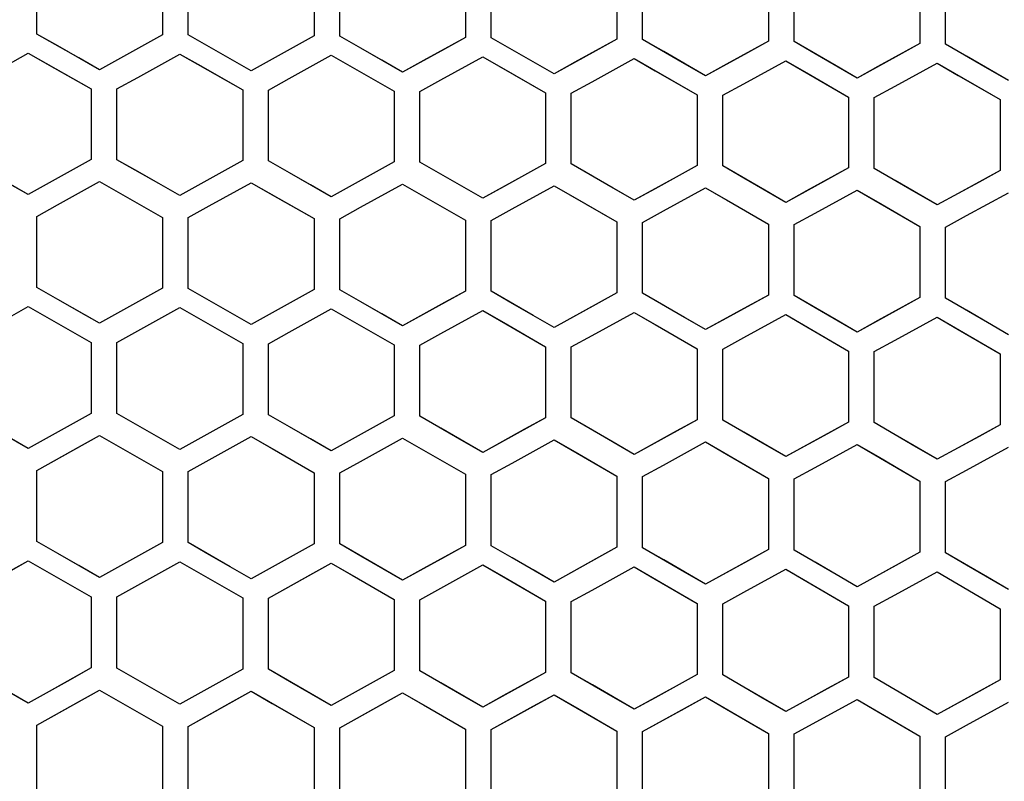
# Model space of a CAD drawing. Header units: millimetres. Extents: x 0 to 420, y 0 to 297.
# Tile 23 of 117: x 127.29 to 134.96, y 115.66 to 121.59. Entities that reach past the tile are written whole.
import ezdxf

# ---------------------------------------------------------------- set-up
doc = ezdxf.new("R2010")
doc.units = ezdxf.units.MM
doc.header["$LTSCALE"] = 23.1
doc.linetypes.add('DASHED', pattern=[0.2, 0.1, -0.1])
doc.layers.get('0').update_dxf_attribs({"linetype": 'CONTINUOUS'})
doc.layers.add('DIM_PILOTEES', color=7, linetype='CONTINUOUS')
doc.styles.get("Standard").update_dxf_attribs({"font": 'txt', "width": 0.7})
doc.dimstyles.new('DIMSTYLE_5', dxfattribs={"dimtxt": 2.5, "dimasz": 3.5, "dimexe": 2, "dimexo": 0, "dimtad": 1, "dimdsep": 46, "dimtxsty": 'Standard', "dimblk": '_FILLED', "dimblk1": '_FILLED', "dimblk2": '_FILLED', "dimcen": 0.09, "dimazin": 2, "dimtp": 0.3, "dimtm": 0.3, "dimtfac": 1, "dimtmove": 0, "dimatfit": 2, "dimldrblk": '_FILLED', "dimfxl": 0, "dimtolj": 1, "dimarcsym": 0})

# ---------------------------------------------------------------- blocks, each defined once
blk = doc.blocks.new('_FILLED')
at = {"color": 0, "linetype": 'ByBlock'}
blk.add_solid([(0, 0), (-1, 0.1429), (-1, -0.1429)], dxfattribs=at)
blk = doc.blocks.new('*D12')
at = {"layer": 'DIM_PILOTEES', "color": 2, "linetype": 'Continuous'}
for p, q in [((124.3756, 87.1508), (177.724, 126.6333)), ((165.6092, 117.6673), (124.3756, 87.1508)), ((83.142, 56.6344), (124.3756, 87.1508))]:
    blk.add_line(p, q, dxfattribs=at)
at = {"layer": 'DIM_PILOTEES', "color": 2, "linetype": 'Continuous', "xscale": 3.5, "yscale": 3.5, "zscale": 3.5}
for p, rotation in [((165.6092, 117.6673), 36.504704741), ((83.142, 56.6344), 216.504704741)]:
    blk.add_blockref('_FILLED', p, dxfattribs=dict(at, rotation=rotation))
at = {"layer": 'DIM_PILOTEES', "color": 2, "linetype": 'Continuous', "insert": (167.4441, 122.9131), "char_height": 2.5, "width": 15.714286, "attachment_point": 1, "rotation": 36.5047, "line_spacing_factor": 0.9}
blk.add_mtext('{\\ftxt;\\W0.0001;\\H0.0001;\\~}{\\ftxt;\\W0.7857142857;\\H2.5; }{\\ftxt;\\W0.0001;\\H0.0001;\\~}{\\ftxt;\\W0.0001;\\H0.0001;\\~}{\\ftxt;\\W1.3333333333;\\H2.5; }{\\ftxt;\\W0.0001;\\H0.0001;\\~}{\\ftxt;\\W0.0001;\\H0.0001;\\~}{\\ftxt;\\W2.0714285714;\\H2.5; }{\\ftxt;\\W0.0001;\\H0.0001;\\~}', dxfattribs=at)

msp = doc.modelspace()

# ---------------------------------------------------------------- linework, layer by layer
at = {"color": 7, "linetype": 'Continuous'}
for p, q in [((127.4256, 121.4799), (127.4256, 122.0297)), ((128.4056, 122.0239), (128.4056, 121.474)), ((128.6056, 121.4726), (128.6056, 122.0226)), ((129.5856, 122.0149), (129.5856, 121.4649)), ((129.7856, 121.4631), (129.7856, 122.0131)), ((130.7656, 122.0035), (130.7656, 121.4534)), ((130.9656, 121.4512), (130.9656, 122.0014)), ((131.9456, 121.9899), (131.9456, 121.4395)), ((132.1456, 121.4369), (132.1456, 121.9873)), ((133.1256, 121.9739), (133.1256, 121.4233)), ((133.3256, 121.4203), (133.3256, 121.971)), ((134.3056, 121.9556), (134.3056, 121.4047)), ((134.5056, 121.4013), (134.5056, 121.9522)), ((127.5894, 121.3871), (127.4256, 121.4799)), ((127.7527, 121.2945), (127.4256, 121.4799)), ((128.4056, 121.474), (128.0785, 121.2925)), ((128.4056, 121.474), (128.2418, 121.3832)), ((128.7694, 121.3795), (128.6056, 121.4726)), ((128.9327, 121.2866), (128.6056, 121.4726)), ((129.5856, 121.4649), (129.2585, 121.2839)), ((129.5856, 121.4649), (129.4218, 121.3743)), ((129.9493, 121.3696), (129.7856, 121.4631)), ((130.1127, 121.2763), (129.7856, 121.4631)), ((130.7656, 121.4534), (130.4384, 121.273)), ((130.7656, 121.4534), (130.6018, 121.3631)), ((131.1293, 121.3574), (130.9656, 121.4512)), ((131.2927, 121.2637), (130.9656, 121.4512)), ((131.9456, 121.4395), (131.6184, 121.2598)), ((131.9456, 121.4395), (131.7818, 121.3495)), ((132.3093, 121.3428), (132.1456, 121.4369)), ((132.4727, 121.2487), (132.1456, 121.4369)), ((133.1256, 121.4233), (132.7984, 121.2441)), ((133.1256, 121.4233), (132.9618, 121.3336)), ((133.4893, 121.3258), (133.3256, 121.4203)), ((133.6527, 121.2314), (133.3256, 121.4203)), ((127.9156, 121.2021), (127.5894, 121.3871)), ((128.2418, 121.3832), (127.9156, 121.2021)), ((129.0956, 121.1938), (128.7694, 121.3795)), ((129.4218, 121.3743), (129.0956, 121.1938)), ((130.2756, 121.1832), (129.9493, 121.3696)), ((130.6018, 121.3631), (130.2756, 121.1832)), ((131.4556, 121.1702), (131.1293, 121.3574)), ((131.7818, 121.3495), (131.4556, 121.1702)), ((132.6356, 121.1549), (132.3093, 121.3428)), ((134.3056, 121.4047), (133.9784, 121.2261)), ((134.3056, 121.4047), (134.1418, 121.3153)), ((134.6693, 121.3064), (134.5056, 121.4013)), ((134.8327, 121.2117), (134.5056, 121.4013)), ((127.0328, 121.1489), (127.3599, 121.331)), ((127.3599, 121.331), (127.5236, 121.2383)), ((127.3599, 121.331), (127.8499, 121.0532)), ((127.9156, 121.2021), (127.7527, 121.2945)), ((128.0785, 121.2925), (127.9156, 121.2021)), ((128.2128, 121.1424), (128.5399, 121.3239)), ((128.5399, 121.3239), (128.7036, 121.2308)), ((128.5399, 121.3239), (129.0299, 121.0451)), ((129.0956, 121.1938), (128.9327, 121.2866)), ((129.2585, 121.2839), (129.0956, 121.1938)), ((129.3927, 121.1336), (129.7199, 121.3145)), ((129.7199, 121.3145), (129.8836, 121.221)), ((129.7199, 121.3145), (130.2099, 121.0346)), ((130.2756, 121.1832), (130.1127, 121.2763)), ((130.4384, 121.273), (130.2756, 121.1832)), ((130.5727, 121.1224), (130.8999, 121.3027)), ((130.8999, 121.3027), (131.0636, 121.2088)), ((130.8999, 121.3027), (131.3899, 121.0217)), ((131.4556, 121.1702), (131.2927, 121.2637)), ((131.7527, 121.1088), (132.0799, 121.2885)), ((132.0799, 121.2885), (132.2436, 121.1943)), ((132.0799, 121.2885), (132.0974, 121.2784)), ((132.0799, 121.2885), (132.5699, 121.0064)), ((132.9618, 121.3336), (132.6356, 121.1549)), ((132.9327, 121.0928), (133.2599, 121.2719)), ((133.2599, 121.2719), (133.4236, 121.1774)), ((133.2599, 121.2719), (133.7499, 120.9888)), ((133.8156, 121.1372), (133.4893, 121.3258)), ((134.1418, 121.3153), (133.8156, 121.1372)), ((134.9956, 121.1171), (134.6693, 121.3064)), ((127.5236, 121.2383), (127.8499, 121.0532)), ((128.7036, 121.2308), (129.0299, 121.0451)), ((129.8836, 121.221), (130.2099, 121.0346)), ((131.0636, 121.2088), (131.3899, 121.0217)), ((131.6184, 121.2598), (131.4556, 121.1702)), ((132.2436, 121.1943), (132.5699, 121.0064)), ((132.6356, 121.1549), (132.4727, 121.2487)), ((132.7984, 121.2441), (132.6356, 121.1549)), ((133.8156, 121.1372), (133.6527, 121.2314)), ((133.9784, 121.2261), (133.8156, 121.1372)), ((134.1127, 121.0745), (134.4399, 121.253)), ((134.4399, 121.253), (134.6036, 121.1581)), ((134.4399, 121.253), (134.9299, 120.9687)), ((134.9956, 121.1171), (134.8327, 121.2117)), ((128.0499, 121.052), (128.2128, 121.1424)), ((128.0499, 121.052), (128.2128, 121.1424)), ((129.2299, 121.0435), (129.3927, 121.1336)), ((129.2299, 121.0435), (129.3927, 121.1336)), ((130.4099, 121.0326), (130.5727, 121.1224)), ((130.4099, 121.0326), (130.5727, 121.1224)), ((133.4236, 121.1774), (133.7499, 120.9888)), ((134.6036, 121.1581), (134.9299, 120.9687)), ((127.8499, 121.0532), (127.8499, 120.5026)), ((128.0499, 120.5014), (128.0499, 121.052)), ((129.0299, 121.0451), (129.0299, 120.4943)), ((129.2299, 120.4927), (129.2299, 121.0435)), ((130.2099, 121.0346), (130.2099, 120.4837)), ((131.5899, 121.0193), (131.7527, 121.1088)), ((131.5899, 121.0193), (131.7527, 121.1088)), ((132.7699, 121.0036), (132.9327, 121.0928)), ((132.7699, 121.0036), (132.9327, 121.0928)), ((133.9499, 120.9855), (134.1127, 121.0745)), ((133.9499, 120.9855), (134.1127, 121.0745)), ((130.4099, 120.4816), (130.4099, 121.0326)), ((131.3899, 121.0217), (131.3899, 120.4706)), ((131.5899, 120.4682), (131.5899, 121.0193)), ((132.5699, 121.0064), (132.5699, 120.4551)), ((132.7699, 120.4523), (132.7699, 121.0036)), ((133.7499, 120.9888), (133.7499, 120.4372)), ((133.9499, 120.434), (133.9499, 120.9855)), ((134.9299, 120.9687), (134.9299, 120.4169)), ((127.8499, 120.5026), (127.3599, 120.2298)), ((127.8499, 120.5026), (127.6861, 120.4115)), ((128.2136, 120.4083), (128.0499, 120.5014)), ((128.377, 120.3153), (128.0499, 120.5014)), ((129.0299, 120.4943), (128.5399, 120.2225)), ((129.0299, 120.4943), (128.8661, 120.4035)), ((129.3936, 120.3992), (129.2299, 120.4927)), ((129.557, 120.3059), (129.2299, 120.4927)), ((130.2099, 120.4837), (129.8828, 120.3029)), ((130.2099, 120.4837), (130.0461, 120.3932)), ((130.5736, 120.3878), (130.4099, 120.4816)), ((130.737, 120.2942), (130.4099, 120.4816)), ((131.3899, 120.4706), (131.0627, 120.2904)), ((131.3899, 120.4706), (131.2261, 120.3804)), ((131.7536, 120.374), (131.5899, 120.4682)), ((131.917, 120.28), (131.5899, 120.4682)), ((132.5699, 120.4551), (132.2427, 120.2756)), ((132.5699, 120.4551), (132.4061, 120.3652)), ((132.9336, 120.3577), (132.7699, 120.4523)), ((133.097, 120.2633), (132.7699, 120.4523)), ((133.7499, 120.4372), (133.4227, 120.2583)), ((133.7499, 120.4372), (133.5861, 120.3476)), ((134.1136, 120.339), (133.9499, 120.434)), ((134.277, 120.2443), (133.9499, 120.434)), ((127.3599, 120.2298), (127.0336, 120.4149)), ((127.6861, 120.4115), (127.3599, 120.2298)), ((128.5399, 120.2225), (128.2136, 120.4083)), ((128.8661, 120.4035), (128.5399, 120.2225)), ((129.7199, 120.2128), (129.3936, 120.3992)), ((130.0461, 120.3932), (129.7199, 120.2128)), ((130.8999, 120.2007), (130.5736, 120.3878)), ((131.2261, 120.3804), (130.8999, 120.2007)), ((132.0799, 120.1861), (131.7536, 120.374)), ((132.4061, 120.3652), (132.0799, 120.1861)), ((133.2599, 120.1691), (132.9336, 120.3577)), ((133.5861, 120.3476), (133.2599, 120.1691)), ((134.9299, 120.4169), (134.6027, 120.2385)), ((134.9299, 120.4169), (134.766, 120.3276)), ((127.3599, 120.2298), (127.197, 120.3223)), ((127.5885, 120.1489), (127.9156, 120.3309)), ((127.9156, 120.3309), (128.0793, 120.2378)), ((127.9156, 120.3309), (128.4056, 120.0521)), ((128.5399, 120.2225), (128.377, 120.3153)), ((128.7685, 120.1411), (129.0956, 120.3225)), ((129.0956, 120.3225), (129.2593, 120.229)), ((129.0956, 120.3225), (129.5856, 120.0426)), ((129.7199, 120.2128), (129.557, 120.3059)), ((129.8828, 120.3029), (129.7199, 120.2128)), ((129.9485, 120.1309), (130.2756, 120.3117)), ((130.2756, 120.3117), (130.4393, 120.2179)), ((130.2756, 120.3117), (130.7656, 120.0307)), ((130.8999, 120.2007), (130.737, 120.2942)), ((131.0627, 120.2904), (130.8999, 120.2007)), ((131.1285, 120.1182), (131.4556, 120.2984)), ((131.4556, 120.2984), (131.6193, 120.2042)), ((131.4556, 120.2984), (131.9456, 120.0164)), ((132.0799, 120.1861), (131.917, 120.28)), ((132.2427, 120.2756), (132.0799, 120.1861)), ((132.3084, 120.1032), (132.6356, 120.2827)), ((132.6356, 120.2827), (132.7993, 120.1882)), ((132.6356, 120.2827), (133.1256, 119.9996)), ((134.4399, 120.1496), (134.1136, 120.339)), ((134.766, 120.3276), (134.4399, 120.1496)), ((128.0793, 120.2378), (128.4056, 120.0521)), ((129.2593, 120.229), (129.5856, 120.0426)), ((130.4393, 120.2179), (130.7656, 120.0307)), ((131.6193, 120.2042), (131.9456, 120.0164)), ((133.2599, 120.1691), (133.097, 120.2633)), ((133.4227, 120.2583), (133.2599, 120.1691)), ((133.4884, 120.0856), (133.8156, 120.2646)), ((133.8156, 120.2646), (133.9793, 120.1697)), ((133.8156, 120.2646), (134.3056, 119.9803)), ((134.4399, 120.1496), (134.277, 120.2443)), ((134.6027, 120.2385), (134.4399, 120.1496)), ((134.6684, 120.0657), (134.9956, 120.2441)), ((127.4256, 120.0582), (127.5885, 120.1489)), ((127.4256, 120.0582), (127.5885, 120.1489)), ((128.6056, 120.0507), (128.7685, 120.1411)), ((128.6056, 120.0507), (128.7685, 120.1411)), ((129.7856, 120.0408), (129.9485, 120.1309)), ((129.7856, 120.0408), (129.9485, 120.1309)), ((130.9656, 120.0285), (131.1285, 120.1182)), ((130.9656, 120.0285), (131.1285, 120.1182)), ((132.7993, 120.1882), (133.1256, 119.9996)), ((133.9793, 120.1697), (134.3056, 119.9803)), ((127.4256, 119.5068), (127.4256, 120.0582)), ((128.4056, 120.0521), (128.4056, 119.5006)), ((128.6056, 119.4992), (128.6056, 120.0507)), ((129.5856, 120.0426), (129.5856, 119.491)), ((129.7856, 119.4892), (129.7856, 120.0408)), ((132.1456, 120.0137), (132.3084, 120.1032)), ((132.1456, 120.0137), (132.3084, 120.1032)), ((133.3256, 119.9965), (133.4884, 120.0856)), ((133.3256, 119.9965), (133.4884, 120.0856)), ((134.5056, 119.9768), (134.6684, 120.0657)), ((134.5056, 119.9768), (134.6684, 120.0657)), ((130.7656, 120.0307), (130.7656, 119.479)), ((130.9656, 119.4767), (130.9656, 120.0285)), ((131.9456, 120.0164), (131.9456, 119.4644)), ((132.1456, 119.4617), (132.1456, 120.0137)), ((133.1256, 119.9996), (133.1256, 119.4474)), ((133.3256, 119.4443), (133.3256, 119.9965)), ((134.3056, 119.9803), (134.3056, 119.4279)), ((134.5056, 119.4243), (134.5056, 119.9768)), ((127.5893, 119.4137), (127.4256, 119.5068)), ((127.7527, 119.3208), (127.4256, 119.5068)), ((128.4056, 119.5006), (127.9156, 119.228)), ((128.4056, 119.5006), (128.2418, 119.4096)), ((128.7693, 119.4058), (128.6056, 119.4992)), ((128.9327, 119.3125), (128.6056, 119.4992)), ((129.5856, 119.491), (129.0956, 119.2194)), ((129.5856, 119.491), (129.4218, 119.4003)), ((129.9493, 119.3954), (129.7856, 119.4892)), ((130.1127, 119.3017), (129.7856, 119.4892)), ((130.7656, 119.479), (130.2756, 119.2083)), ((130.7656, 119.479), (130.6018, 119.3885)), ((131.1293, 119.3825), (130.9656, 119.4767)), ((131.2927, 119.2885), (130.9656, 119.4767)), ((131.9456, 119.4644), (131.4556, 119.1946)), ((131.9456, 119.4644), (131.7818, 119.3743)), ((132.3093, 119.3672), (132.1456, 119.4617)), ((132.4727, 119.2728), (132.1456, 119.4617)), ((133.1256, 119.4474), (132.7985, 119.2679)), ((133.1256, 119.4474), (132.9618, 119.3576)), ((133.4893, 119.3493), (133.3256, 119.4443)), ((133.6527, 119.2546), (133.3256, 119.4443)), ((134.3056, 119.4279), (133.9784, 119.249)), ((134.3056, 119.4279), (134.1418, 119.3383)), ((134.6693, 119.329), (134.5056, 119.4243)), ((134.8327, 119.2338), (134.5056, 119.4243)), ((126.8699, 119.084), (127.3599, 119.3575)), ((127.3599, 119.3575), (127.5236, 119.2645)), ((127.3599, 119.3575), (127.8499, 119.0788)), ((127.9156, 119.228), (127.5893, 119.4137)), ((128.2418, 119.4096), (127.9156, 119.228)), ((128.2128, 119.1682), (128.5399, 119.3501)), ((128.5399, 119.3501), (128.7036, 119.2566)), ((128.5399, 119.3501), (129.0299, 119.0702)), ((129.0956, 119.2194), (128.7693, 119.4058)), ((129.4218, 119.4003), (129.0956, 119.2194)), ((130.2756, 119.2083), (129.9493, 119.3954)), ((130.6018, 119.3885), (130.2756, 119.2083)), ((131.4556, 119.1946), (131.1293, 119.3825)), ((131.7818, 119.3743), (131.4556, 119.1946)), ((132.6356, 119.1785), (132.3093, 119.3672)), ((132.9618, 119.3576), (132.6356, 119.1785)), ((133.8156, 119.1599), (133.4893, 119.3493)), ((127.9156, 119.228), (127.7527, 119.3208)), ((129.0956, 119.2194), (128.9327, 119.3125)), ((129.3928, 119.1589), (129.7199, 119.3401)), ((129.7199, 119.3401), (129.8836, 119.2463)), ((129.7199, 119.3401), (130.2099, 119.0592)), ((130.2756, 119.2083), (130.1127, 119.3017)), ((130.5728, 119.1471), (130.8999, 119.3277)), ((130.8999, 119.3277), (131.0636, 119.2336)), ((130.8999, 119.3277), (131.3899, 119.0457)), ((131.4556, 119.1946), (131.2927, 119.2885)), ((131.7528, 119.1329), (132.0799, 119.3129)), ((132.0799, 119.3129), (132.2436, 119.2183)), ((132.0799, 119.3129), (132.5699, 119.0297)), ((132.6356, 119.1785), (132.4727, 119.2728)), ((132.9327, 119.1161), (133.2599, 119.2955)), ((133.2599, 119.2955), (133.4236, 119.2006)), ((133.2599, 119.2955), (133.7499, 119.0112)), ((134.1418, 119.3383), (133.8156, 119.1599)), ((134.1127, 119.0968), (134.4399, 119.2756)), ((134.4399, 119.2756), (134.6036, 119.1803)), ((134.4399, 119.2756), (134.4576, 119.2653)), ((134.4399, 119.2756), (134.9299, 118.9901)), ((134.9956, 119.1388), (134.6693, 119.329)), ((127.5236, 119.2645), (127.8499, 119.0788)), ((128.7036, 119.2566), (129.0299, 119.0702)), ((129.8836, 119.2463), (130.2099, 119.0592)), ((131.0636, 119.2336), (131.3899, 119.0457)), ((132.2436, 119.2183), (132.5699, 119.0297)), ((132.7985, 119.2679), (132.6356, 119.1785)), ((133.4236, 119.2006), (133.7499, 119.0112)), ((133.8156, 119.1599), (133.6527, 119.2546)), ((133.9784, 119.249), (133.8156, 119.1599)), ((134.9956, 119.1388), (134.8327, 119.2338)), ((128.0499, 119.0775), (128.2128, 119.1682)), ((128.0499, 119.0775), (128.2128, 119.1682)), ((129.2299, 119.0686), (129.3928, 119.1589)), ((129.2299, 119.0686), (129.3928, 119.1589)), ((130.4099, 119.0571), (130.5728, 119.1471)), ((130.4099, 119.0571), (130.5728, 119.1471)), ((131.5899, 119.0432), (131.7528, 119.1329)), ((131.5899, 119.0432), (131.7528, 119.1329)), ((132.7699, 119.0267), (132.9327, 119.1161)), ((132.7699, 119.0267), (132.9327, 119.1161)), ((134.6036, 119.1803), (134.9299, 118.9901)), ((127.8499, 119.0788), (127.8499, 118.5266)), ((128.0499, 118.5253), (128.0499, 119.0775)), ((129.0299, 119.0702), (129.0299, 118.5179)), ((129.2299, 118.5162), (129.2299, 119.0686)), ((130.2099, 119.0592), (130.2099, 118.5067)), ((130.4099, 118.5046), (130.4099, 119.0571)), ((131.3899, 119.0457), (131.3899, 118.493)), ((131.5899, 118.4905), (131.5899, 119.0432)), ((133.9499, 119.0078), (134.1127, 119.0968)), ((133.9499, 119.0078), (134.1127, 119.0968)), ((132.5699, 119.0297), (132.5699, 118.4768)), ((132.7699, 118.4738), (132.7699, 119.0267)), ((133.7499, 119.0112), (133.7499, 118.458)), ((133.9499, 118.4546), (133.9499, 119.0078)), ((134.9299, 118.9901), (134.9299, 118.4367)), ((127.8499, 118.5266), (127.5228, 118.3441)), ((127.8499, 118.5266), (127.6861, 118.4352)), ((128.2136, 118.4319), (128.0499, 118.5253)), ((128.377, 118.3386), (128.0499, 118.5253)), ((129.0299, 118.5179), (128.5399, 118.2455)), ((129.0299, 118.5179), (128.8661, 118.4269)), ((129.3936, 118.4224), (129.2299, 118.5162)), ((129.557, 118.3288), (129.2299, 118.5162)), ((130.2099, 118.5067), (129.7199, 118.2353)), ((130.2099, 118.5067), (130.0461, 118.4161)), ((130.5736, 118.4104), (130.4099, 118.5046)), ((130.737, 118.3164), (130.4099, 118.5046)), ((127.3599, 118.2532), (127.0336, 118.4388)), ((127.6861, 118.4352), (127.3599, 118.2532)), ((128.5399, 118.2455), (128.2136, 118.4319)), ((128.8661, 118.4269), (128.7028, 118.3361)), ((131.3899, 118.493), (130.8999, 118.2226)), ((131.3899, 118.493), (131.2261, 118.4027)), ((131.7536, 118.3959), (131.5899, 118.4905)), ((131.917, 118.3015), (131.5899, 118.4905)), ((132.5699, 118.4768), (132.0799, 118.2073)), ((132.5699, 118.4768), (132.4061, 118.3868)), ((132.9336, 118.3789), (132.7699, 118.4738)), ((133.097, 118.2841), (132.7699, 118.4738)), ((133.7499, 118.458), (133.2599, 118.1895)), ((133.7499, 118.458), (133.5861, 118.3683)), ((134.1136, 118.3593), (133.9499, 118.4546)), ((134.277, 118.2641), (133.9499, 118.4546)), ((134.9299, 118.4367), (134.6027, 118.2581)), ((134.9299, 118.4367), (134.7661, 118.3473)), ((127.4256, 118.081), (127.9156, 118.3544)), ((127.7518, 118.2631), (127.9156, 118.3544)), ((127.9156, 118.3544), (128.0793, 118.261)), ((127.9156, 118.3544), (128.4056, 118.0747)), ((129.7199, 118.2353), (129.3936, 118.4224)), ((130.0461, 118.4161), (129.7199, 118.2353)), ((130.8999, 118.2226), (130.5736, 118.4104)), ((131.2261, 118.4027), (130.8999, 118.2226)), ((132.0799, 118.2073), (131.7536, 118.3959)), ((132.4061, 118.3868), (132.0799, 118.2073)), ((133.2599, 118.1895), (132.9336, 118.3789)), ((133.5861, 118.3683), (133.2599, 118.1895)), ((134.4399, 118.1691), (134.1136, 118.3593)), ((127.3599, 118.2532), (127.197, 118.3459)), ((127.5228, 118.3441), (127.3599, 118.2532)), ((128.5399, 118.2455), (128.377, 118.3386)), ((128.7028, 118.3361), (128.5399, 118.2455)), ((128.6056, 118.0731), (129.0956, 118.3456)), ((128.9318, 118.2546), (129.0956, 118.3456)), ((129.0956, 118.3456), (129.2593, 118.2518)), ((129.0956, 118.3456), (129.5856, 118.0647)), ((129.7199, 118.2353), (129.557, 118.3288)), ((129.9485, 118.153), (130.2756, 118.3342)), ((130.2756, 118.3342), (130.4393, 118.24)), ((130.2756, 118.3342), (130.7656, 118.0522)), ((130.8999, 118.2226), (130.737, 118.3164)), ((131.1285, 118.1398), (131.4556, 118.3203)), ((131.4556, 118.3203), (131.6193, 118.2258)), ((131.4556, 118.3203), (131.9456, 118.0372)), ((132.0799, 118.2073), (131.917, 118.3015)), ((132.3085, 118.124), (132.6356, 118.3039)), ((132.6356, 118.3039), (132.7993, 118.2089)), ((132.6356, 118.3039), (133.1256, 118.0196)), ((133.2599, 118.1895), (133.097, 118.2841)), ((133.4885, 118.1056), (133.8156, 118.2849)), ((133.8156, 118.2849), (133.9793, 118.1896)), ((133.8156, 118.2849), (134.3056, 117.9994)), ((134.7661, 118.3473), (134.4399, 118.1691)), ((127.4256, 118.081), (127.7518, 118.2631)), ((128.0793, 118.261), (128.4056, 118.0747)), ((128.6056, 118.0731), (128.9318, 118.2546)), ((129.2593, 118.2518), (129.5856, 118.0647)), ((130.4393, 118.24), (130.7656, 118.0522)), ((131.6193, 118.2258), (131.9456, 118.0372)), ((132.7993, 118.2089), (133.1256, 118.0196)), ((134.4399, 118.1691), (134.277, 118.2641)), ((134.6027, 118.2581), (134.4399, 118.1691)), ((134.6685, 118.0847), (134.9956, 118.2633)), ((129.7856, 118.0628), (129.9485, 118.153)), ((129.7856, 118.0628), (129.9485, 118.153)), ((130.9656, 118.0498), (131.1285, 118.1398)), ((130.9656, 118.0498), (131.1285, 118.1398)), ((132.1456, 118.0344), (132.3085, 118.124)), ((132.1456, 118.0344), (132.3085, 118.124)), ((133.9793, 118.1896), (134.3056, 117.9994)), ((127.4256, 117.528), (127.4256, 118.081)), ((128.4056, 118.0747), (128.4056, 117.5216)), ((128.6056, 117.5201), (128.6056, 118.0731)), ((129.5856, 118.0647), (129.5856, 117.5115)), ((129.7856, 117.5095), (129.7856, 118.0628)), ((130.7656, 118.0522), (130.7656, 117.4989)), ((130.9656, 117.4965), (130.9656, 118.0498)), ((133.3256, 118.0163), (133.4885, 118.1056)), ((133.3256, 118.0163), (133.4885, 118.1056)), ((134.5056, 117.9957), (134.6685, 118.0847)), ((134.5056, 117.9957), (134.6685, 118.0847)), ((131.9456, 118.0372), (131.9456, 117.4836)), ((132.1456, 117.4808), (132.1456, 118.0344)), ((133.1256, 118.0196), (133.1256, 117.4658)), ((133.3256, 117.4625), (133.3256, 118.0163)), ((134.3056, 117.9994), (134.3056, 117.4453)), ((134.5056, 117.4416), (134.5056, 117.9957)), ((127.5893, 117.4346), (127.4256, 117.528)), ((127.7527, 117.3414), (127.4256, 117.528)), ((128.4056, 117.5216), (128.0785, 117.3392)), ((128.4056, 117.5216), (128.2418, 117.4303)), ((128.7693, 117.4263), (128.6056, 117.5201)), ((128.9327, 117.3327), (128.6056, 117.5201)), ((129.5856, 117.5115), (129.2585, 117.3298)), ((129.5856, 117.5115), (129.4218, 117.4206)), ((129.9493, 117.4154), (129.7856, 117.5095)), ((130.1127, 117.3214), (129.7856, 117.5095)), ((127.9156, 117.2483), (127.5893, 117.4346)), ((128.2418, 117.4303), (127.9156, 117.2483)), ((130.7656, 117.4989), (130.4385, 117.3178)), ((130.7656, 117.4989), (130.6018, 117.4082)), ((131.1293, 117.4019), (130.9656, 117.4965)), ((131.2927, 117.3076), (130.9656, 117.4965)), ((131.9456, 117.4836), (131.4556, 117.2134)), ((131.9456, 117.4836), (131.7818, 117.3933)), ((132.3093, 117.3859), (132.1456, 117.4808)), ((132.4727, 117.2911), (132.1456, 117.4808)), ((133.1256, 117.4658), (132.6356, 117.1965)), ((133.1256, 117.4658), (132.9618, 117.3758)), ((133.4893, 117.3672), (133.3256, 117.4625)), ((133.6527, 117.272), (133.3256, 117.4625)), ((134.3056, 117.4453), (133.8156, 117.177)), ((134.3056, 117.4453), (134.1418, 117.3557)), ((134.6693, 117.3459), (134.5056, 117.4416)), ((134.8327, 117.2503), (134.5056, 117.4416)), ((126.8699, 117.1041), (127.3599, 117.3783)), ((127.1961, 117.2868), (127.3599, 117.3783)), ((127.3599, 117.3783), (127.5236, 117.285)), ((127.3599, 117.3783), (127.8499, 117.0987)), ((128.0499, 117.0973), (128.5399, 117.3705)), ((128.3761, 117.2793), (128.5399, 117.3705)), ((128.5399, 117.3705), (128.7036, 117.2768)), ((128.5399, 117.3705), (129.0299, 117.0897)), ((129.0956, 117.2393), (128.7693, 117.4263)), ((129.4218, 117.4206), (129.0956, 117.2393)), ((129.2299, 117.088), (129.7199, 117.3601)), ((129.5561, 117.2692), (129.7199, 117.3601)), ((129.7199, 117.3601), (129.8836, 117.266)), ((129.7199, 117.3601), (130.2099, 117.0782)), ((130.2756, 117.2276), (129.9493, 117.4154)), ((130.6018, 117.4082), (130.2756, 117.2276)), ((131.4556, 117.2134), (131.1293, 117.4019)), ((131.7818, 117.3933), (131.4556, 117.2134)), ((132.6356, 117.1965), (132.3093, 117.3859)), ((132.9618, 117.3758), (132.6356, 117.1965)), ((133.8156, 117.177), (133.4893, 117.3672)), ((134.1418, 117.3557), (133.8156, 117.177)), ((127.5236, 117.285), (127.8499, 117.0987)), ((127.9156, 117.2483), (127.7527, 117.3414)), ((128.0785, 117.3392), (127.9156, 117.2483)), ((128.0499, 117.0973), (128.3761, 117.2793)), ((128.7036, 117.2768), (129.0299, 117.0897)), ((129.0956, 117.2393), (128.9327, 117.3327)), ((129.2585, 117.3298), (129.0956, 117.2393)), ((130.2756, 117.2276), (130.1127, 117.3214)), ((130.4385, 117.3178), (130.2756, 117.2276)), ((130.4099, 117.076), (130.8999, 117.3471)), ((130.7361, 117.2566), (130.8999, 117.3471)), ((130.8999, 117.3471), (131.0636, 117.2526)), ((130.8999, 117.3471), (131.3899, 117.064)), ((131.4556, 117.2134), (131.2927, 117.3076)), ((131.7528, 117.1512), (132.0799, 117.3315)), ((132.0799, 117.3315), (132.2436, 117.2366)), ((132.0799, 117.3315), (132.5699, 117.0472)), ((132.6356, 117.1965), (132.4727, 117.2911)), ((132.9328, 117.1337), (133.2599, 117.3134)), ((133.2599, 117.3134), (133.4236, 117.218)), ((133.2599, 117.3134), (133.2777, 117.303)), ((133.2599, 117.3134), (133.7499, 117.0278)), ((134.1128, 117.1135), (134.4399, 117.2925)), ((134.4399, 117.2925), (134.6036, 117.1968)), ((134.4399, 117.2925), (134.9299, 117.0058)), ((134.9956, 117.1549), (134.6693, 117.3459)), ((129.2299, 117.088), (129.5561, 117.2692)), ((129.8836, 117.266), (130.2099, 117.0782)), ((130.4099, 117.076), (130.7361, 117.2566)), ((131.0636, 117.2526), (131.3899, 117.064)), ((132.2436, 117.2366), (132.5699, 117.0472)), ((133.4236, 117.218), (133.7499, 117.0278)), ((133.8156, 117.177), (133.6527, 117.272)), ((134.9956, 117.1549), (134.8327, 117.2503)), ((131.5899, 117.0614), (131.7528, 117.1512)), ((131.5899, 117.0614), (131.7528, 117.1512)), ((132.7699, 117.0441), (132.9328, 117.1337)), ((132.7699, 117.0441), (132.9328, 117.1337)), ((134.6036, 117.1968), (134.9299, 117.0058)), ((127.8499, 117.0987), (127.8499, 116.5449)), ((128.0499, 116.5435), (128.0499, 117.0973)), ((129.0299, 117.0897), (129.0299, 116.5358)), ((129.2299, 116.534), (129.2299, 117.088)), ((130.2099, 117.0782), (130.2099, 116.5241)), ((130.4099, 116.5219), (130.4099, 117.076)), ((131.3899, 117.064), (131.3899, 116.5098)), ((131.5899, 116.5071), (131.5899, 117.0614)), ((132.5699, 117.0472), (132.5699, 116.4928)), ((133.9499, 117.0243), (134.1128, 117.1135)), ((133.9499, 117.0243), (134.1128, 117.1135)), ((132.7699, 116.4897), (132.7699, 117.0441)), ((133.7499, 117.0278), (133.7499, 116.4731)), ((133.9499, 116.4696), (133.9499, 117.0243)), ((134.9299, 117.0058), (134.9299, 116.4508)), ((127.8499, 116.5449), (127.5228, 116.362)), ((127.8499, 116.5449), (127.6861, 116.4533)), ((128.2136, 116.4498), (128.0499, 116.5435)), ((128.3769, 116.3562), (128.0499, 116.5435)), ((129.0299, 116.5358), (128.7028, 116.3536)), ((129.0299, 116.5358), (128.8661, 116.4446)), ((129.3936, 116.4399), (129.2299, 116.534)), ((129.5569, 116.3459), (129.2299, 116.534)), ((130.2099, 116.5241), (129.8828, 116.3426)), ((130.2099, 116.5241), (130.0461, 116.4333)), ((130.5736, 116.4274), (130.4099, 116.5219)), ((130.7369, 116.333), (130.4099, 116.5219)), ((131.3899, 116.5098), (131.0628, 116.3289)), ((131.3899, 116.5098), (131.2261, 116.4193)), ((127.3599, 116.2708), (127.0336, 116.457)), ((127.6861, 116.4533), (127.3599, 116.2708)), ((128.5399, 116.2628), (128.2136, 116.4498)), ((128.8661, 116.4446), (128.5399, 116.2628)), ((129.7199, 116.2521), (129.3936, 116.4399)), ((130.0461, 116.4333), (129.7199, 116.2521)), ((131.7536, 116.4122), (131.5899, 116.5071)), ((131.9169, 116.3174), (131.5899, 116.5071)), ((132.5699, 116.4928), (132.2428, 116.3126)), ((132.5699, 116.4928), (132.4061, 116.4026)), ((132.9336, 116.3943), (132.7699, 116.4897)), ((133.0969, 116.2992), (132.7699, 116.4897)), ((133.7499, 116.4731), (133.2599, 116.2042)), ((133.7499, 116.4731), (133.5861, 116.3833)), ((134.1136, 116.3738), (133.9499, 116.4696)), ((134.2769, 116.2783), (133.9499, 116.4696)), ((134.9299, 116.4508), (134.4399, 116.1828)), ((134.9299, 116.4508), (134.7661, 116.3613)), ((127.3599, 116.2708), (127.1969, 116.3638)), ((127.5228, 116.362), (127.3599, 116.2708)), ((127.4256, 116.0981), (127.9156, 116.3722)), ((127.7518, 116.2806), (127.9156, 116.3722)), ((127.9156, 116.3722), (128.0793, 116.2784)), ((127.9156, 116.3722), (128.4056, 116.0915)), ((128.5399, 116.2628), (128.3769, 116.3562)), ((128.6056, 116.0899), (129.0956, 116.3629)), ((128.9318, 116.2717), (129.0956, 116.3629)), ((129.0956, 116.3629), (129.2593, 116.2688)), ((129.0956, 116.3629), (129.5856, 116.0811)), ((130.8999, 116.2388), (130.5736, 116.4274)), ((131.2261, 116.4193), (130.8999, 116.2388)), ((132.0799, 116.2228), (131.7536, 116.4122)), ((132.4061, 116.4026), (132.0799, 116.2228)), ((133.2599, 116.2042), (132.9336, 116.3943)), ((133.5861, 116.3833), (133.4228, 116.2936)), ((134.4399, 116.1828), (134.1136, 116.3738)), ((134.7661, 116.3613), (134.4399, 116.1828)), ((127.4256, 116.0981), (127.7518, 116.2806)), ((128.0793, 116.2784), (128.4056, 116.0915)), ((128.7028, 116.3536), (128.5399, 116.2628)), ((129.7199, 116.2521), (129.5569, 116.3459)), ((129.8828, 116.3426), (129.7199, 116.2521)), ((129.7856, 116.079), (130.2756, 116.351)), ((130.1118, 116.2602), (130.2756, 116.351)), ((130.2756, 116.351), (130.4393, 116.2565)), ((130.2756, 116.351), (130.7656, 116.068)), ((130.8999, 116.2388), (130.7369, 116.333)), ((131.0628, 116.3289), (130.8999, 116.2388)), ((130.9656, 116.0655), (131.4556, 116.3365)), ((131.2918, 116.246), (131.4556, 116.3365)), ((131.4556, 116.3365), (131.6193, 116.2416)), ((131.4556, 116.3365), (131.9456, 116.0523)), ((132.0799, 116.2228), (131.9169, 116.3174)), ((132.2428, 116.3126), (132.0799, 116.2228)), ((132.1456, 116.0493), (132.6356, 116.3193)), ((132.4718, 116.2291), (132.6356, 116.3193)), ((132.6356, 116.3193), (132.7993, 116.224)), ((132.6356, 116.3193), (133.1256, 116.0339)), ((133.2599, 116.2042), (133.0969, 116.2992)), ((133.4228, 116.2936), (133.2599, 116.2042)), ((133.3256, 116.0305), (133.8156, 116.2994)), ((133.8156, 116.2994), (133.9793, 116.2037)), ((133.8156, 116.2994), (133.8334, 116.289)), ((133.8156, 116.2994), (134.3056, 116.0127)), ((134.4399, 116.1828), (134.2769, 116.2783)), ((128.6056, 116.0899), (128.9318, 116.2717)), ((129.2593, 116.2688), (129.5856, 116.0811)), ((129.7856, 116.079), (130.1118, 116.2602)), ((130.4393, 116.2565), (130.7656, 116.068)), ((130.9656, 116.0655), (131.2918, 116.246)), ((131.6193, 116.2416), (131.9456, 116.0523)), ((132.1456, 116.0493), (132.4718, 116.2291)), ((132.7993, 116.224), (133.1256, 116.0339)), ((133.9793, 116.2037), (134.3056, 116.0127)), ((134.6685, 116.098), (134.9956, 116.2769)), ((127.4256, 115.5435), (127.4256, 116.0981)), ((128.4056, 116.0915), (128.4056, 115.5368)), ((128.6056, 115.5352), (128.6056, 116.0899)), ((129.5856, 116.0811), (129.5856, 115.5263)), ((129.7856, 115.5242), (129.7856, 116.079)), ((130.7656, 116.068), (130.7656, 115.5131)), ((130.9656, 115.5106), (130.9656, 116.0655)), ((131.9456, 116.0523), (131.9456, 115.4971)), ((132.1456, 115.4942), (132.1456, 116.0493)), ((134.5056, 116.0089), (134.6685, 116.098)), ((134.5056, 116.0089), (134.6685, 116.098)), ((133.1256, 116.0339), (133.1256, 115.4785)), ((133.3256, 115.475), (133.3256, 116.0305)), ((134.3056, 116.0127), (134.3056, 115.4571)), ((134.5056, 115.4532), (134.5056, 116.0089))]:
    msp.add_line(p, q, dxfattribs=at)
at = {"color": 2, "linetype": 'DASHED'}
msp.add_circle((124.3756, 87.1508), 51.2978, dxfattribs=at)

# ---------------------------------------------------------------- dimensions: what is measured, and where the dimension line sits
at = {"layer": 'DIM_PILOTEES', "color": 2, "linetype": 'Continuous'}
dim = msp.add_diameter_dim_2p(p1=(165.6092, 117.6673), p2=(83.142, 56.6344), text='{\\ftxt;\\W0.0001;\\H0.0001;\\~}{\\ftxt;\\W0.7857142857;\\H2.5; }{\\ftxt;\\W0.0001;\\H0.0001;\\~}{\\ftxt;\\W0.0001;\\H0.0001;\\~}{\\ftxt;\\W1.3333333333;\\H2.5; }{\\ftxt;\\W0.0001;\\H0.0001;\\~}{\\ftxt;\\W0.0001;\\H0.0001;\\~}{\\ftxt;\\W2.0714285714;\\H2.5; }{\\ftxt;\\W0.0001;\\H0.0001;\\~}', dimstyle='DIMSTYLE_5', override={"dimpost": '<>'}, dxfattribs=at)
dim.commit()
dim.dimension.update_dxf_attribs({"geometry": '*D12', "text_midpoint": (173.1896, 124.0551), "dimtype": 163})

doc.saveas('drawing.dxf')
